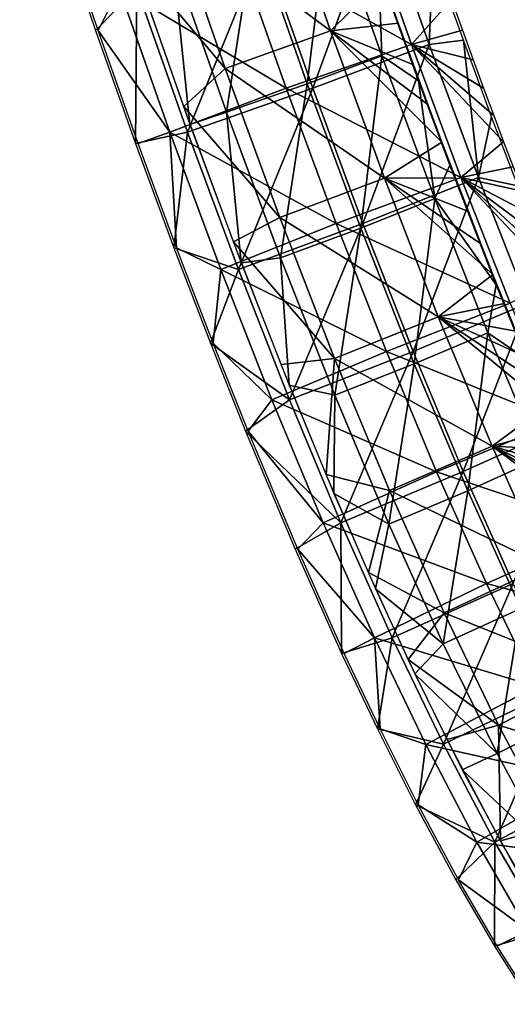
# Model space of a CAD drawing. Header units: millimetres. Extents: x -12 to 310, y -379 to 242.
# Tile 1 of 256: x 130 to 152, y -367 to -324. Entities that reach past the tile are written whole.
import ezdxf

# ---------------------------------------------------------------- set-up
doc = ezdxf.new("R2010")
doc.units = ezdxf.units.MM
doc.header["$LTSCALE"] = 65.185185
for name, color, linetype in [('15', 7, 'CONTINUOUS'), ('17', 7, 'CONTINUOUS'), ('24', 7, 'CONTINUOUS'), ('38', 7, 'CONTINUOUS')]:
    doc.layers.add(name, color=color, linetype=linetype)

msp = doc.modelspace()

# ---------------------------------------------------------------- linework, layer by layer
at = {"layer": '15', "linetype": 'CONTINUOUS'}
for points in [[(141.587, -317.704, -171.806), (143.912, -324.414, -171.985), (137.002, -319.261, -171.451), (141.587, -317.704, -171.806)], [(141.587, -317.704, -171.806), (146.175, -322.166, -167.774), (143.912, -324.414, -171.985), (141.587, -317.704, -171.806)], [(137.002, -319.261, -171.451), (139.353, -326.047, -171.632), (135.299, -321.234, -166.938), (137.002, -319.261, -171.451)], [(137.002, -319.261, -171.451), (143.912, -324.414, -171.985), (139.353, -326.047, -171.632), (137.002, -319.261, -171.451)], [(135.299, -321.234, -166.938), (139.353, -326.047, -171.632), (137.553, -327.69, -167.112), (135.299, -321.234, -166.938)], [(146.175, -322.166, -167.774), (146.851, -324.071, -167.826), (143.912, -324.414, -171.985), (146.175, -322.166, -167.774)], [(143.912, -324.414, -171.985), (146.247, -330.793, -172.164), (139.353, -326.047, -171.632), (143.912, -324.414, -171.985)], [(146.851, -324.071, -167.826), (147.503, -325.88, -167.877), (143.912, -324.414, -171.985), (146.851, -324.071, -167.826)], [(148.132, -327.599, -167.925), (148.738, -329.231, -167.972), (143.912, -324.414, -171.985), (148.132, -327.599, -167.925)], [(143.912, -324.414, -171.985), (148.738, -329.231, -167.972), (146.247, -330.793, -172.164), (143.912, -324.414, -171.985)], [(147.503, -325.88, -167.877), (148.132, -327.599, -167.925), (143.912, -324.414, -171.985), (147.503, -325.88, -167.877)], [(139.353, -326.047, -171.632), (141.719, -332.51, -171.813), (137.553, -327.69, -167.112), (139.353, -326.047, -171.632)], [(139.353, -326.047, -171.632), (146.247, -330.793, -172.164), (141.719, -332.51, -171.813), (139.353, -326.047, -171.632)], [(137.553, -327.69, -167.112), (141.719, -332.51, -171.813), (139.711, -333.563, -167.278), (137.553, -327.69, -167.112)], [(148.738, -329.231, -167.972), (149.323, -330.78, -168.016), (146.247, -330.793, -172.164), (148.738, -329.231, -167.972)], [(146.247, -330.793, -172.164), (148.584, -336.807, -172.344), (141.719, -332.51, -171.813), (146.247, -330.793, -172.164)], [(149.323, -330.78, -168.016), (149.887, -332.251, -168.06), (146.247, -330.793, -172.164), (149.323, -330.78, -168.016)], [(150.429, -333.647, -168.102), (150.952, -334.973, -168.142), (146.247, -330.793, -172.164), (150.429, -333.647, -168.102)], [(146.247, -330.793, -172.164), (150.952, -334.973, -168.142), (148.584, -336.807, -172.344), (146.247, -330.793, -172.164)], [(149.887, -332.251, -168.06), (150.429, -333.647, -168.102), (146.247, -330.793, -172.164), (149.887, -332.251, -168.06)], [(141.719, -332.51, -171.813), (144.093, -338.62, -171.996), (139.711, -333.563, -167.278), (141.719, -332.51, -171.813)], [(141.719, -332.51, -171.813), (148.584, -336.807, -172.344), (144.093, -338.62, -171.996), (141.719, -332.51, -171.813)], [(139.711, -333.563, -167.278), (144.093, -338.62, -171.996), (141.769, -338.873, -167.436), (139.711, -333.563, -167.278)], [(150.952, -334.973, -168.142), (151.456, -336.231, -168.18), (148.584, -336.807, -172.344), (150.952, -334.973, -168.142)], [(151.456, -336.231, -168.18), (151.941, -337.427, -168.218), (148.584, -336.807, -172.344), (151.456, -336.231, -168.18)], [(148.584, -336.807, -172.344), (150.914, -342.423, -172.523), (144.093, -338.62, -171.996), (148.584, -336.807, -172.344)], [(152.858, -339.642, -168.288), (153.292, -340.668, -168.322), (148.584, -336.807, -172.344), (152.858, -339.642, -168.288)], [(148.584, -336.807, -172.344), (153.292, -340.668, -168.322), (150.914, -342.423, -172.523), (148.584, -336.807, -172.344)], [(152.408, -338.562, -168.254), (152.858, -339.642, -168.288), (148.584, -336.807, -172.344), (152.408, -338.562, -168.254)], [(151.941, -337.427, -168.218), (152.408, -338.562, -168.254), (148.584, -336.807, -172.344), (151.941, -337.427, -168.218)], [(141.769, -338.873, -167.436), (144.093, -338.62, -171.996), (143.72, -343.643, -167.586), (141.769, -338.873, -167.436)], [(144.093, -338.62, -171.996), (146.468, -344.344, -172.179), (143.72, -343.643, -167.586), (144.093, -338.62, -171.996)], [(144.093, -338.62, -171.996), (150.914, -342.423, -172.523), (146.468, -344.344, -172.179), (144.093, -338.62, -171.996)], [(153.292, -340.668, -168.322), (153.71, -341.645, -168.354), (150.914, -342.423, -172.523), (153.292, -340.668, -168.322)], [(153.71, -341.645, -168.354), (154.114, -342.575, -168.385), (150.914, -342.423, -172.523), (153.71, -341.645, -168.354)], [(150.914, -342.423, -172.523), (153.226, -347.605, -172.701), (146.468, -344.344, -172.179), (150.914, -342.423, -172.523)], [(155.243, -345.113, -168.472), (155.595, -345.884, -168.499), (150.914, -342.423, -172.523), (155.243, -345.113, -168.472)], [(150.914, -342.423, -172.523), (155.595, -345.884, -168.499), (153.226, -347.605, -172.701), (150.914, -342.423, -172.523)], [(154.879, -344.306, -168.444), (155.243, -345.113, -168.472), (150.914, -342.423, -172.523), (154.879, -344.306, -168.444)], [(154.503, -343.461, -168.415), (154.879, -344.306, -168.444), (150.914, -342.423, -172.523), (154.503, -343.461, -168.415)], [(154.114, -342.575, -168.385), (154.503, -343.461, -168.415), (150.914, -342.423, -172.523), (154.114, -342.575, -168.385)], [(143.72, -343.643, -167.586), (146.468, -344.344, -172.179), (145.559, -347.899, -167.727), (143.72, -343.643, -167.586)], [(146.468, -344.344, -172.179), (148.837, -349.654, -172.361), (145.559, -347.899, -167.727), (146.468, -344.344, -172.179)], [(146.468, -344.344, -172.179), (153.226, -347.605, -172.701), (148.837, -349.654, -172.361), (146.468, -344.344, -172.179)], [(145.559, -347.899, -167.727), (148.837, -349.654, -172.361), (147.284, -351.669, -167.86), (145.559, -347.899, -167.727)], [(153.226, -347.605, -172.701), (155.509, -352.319, -172.876), (148.837, -349.654, -172.361), (153.226, -347.605, -172.701)], [(148.837, -349.654, -172.361), (151.193, -354.52, -172.542), (147.284, -351.669, -167.86), (148.837, -349.654, -172.361)], [(148.837, -349.654, -172.361), (155.509, -352.319, -172.876), (151.193, -354.52, -172.542), (148.837, -349.654, -172.361)], [(147.284, -351.669, -167.86), (151.193, -354.52, -172.542), (148.969, -355.14, -167.989), (147.284, -351.669, -167.86)], [(155.509, -352.319, -172.876), (157.751, -356.529, -173.049), (151.193, -354.52, -172.542), (155.509, -352.319, -172.876)], [(148.969, -355.14, -167.989), (151.193, -354.52, -172.542), (151.28, -359.536, -168.167), (148.969, -355.14, -167.989)], [(151.193, -354.52, -172.542), (157.751, -356.529, -173.049), (153.534, -358.913, -172.722), (151.193, -354.52, -172.542)], [(151.193, -354.52, -172.542), (153.534, -358.913, -172.722), (151.28, -359.536, -168.167), (151.193, -354.52, -172.542)], [(151.28, -359.536, -168.167), (153.534, -358.913, -172.722), (153.43, -363.231, -168.332), (151.28, -359.536, -168.167)]]:
    msp.add_3dface(points, dxfattribs=at)
at = {"layer": '17', "linetype": 'CONTINUOUS'}
for points in [[(140.981, -320.747, -159.853), (143.145, -326.897, -160.019), (146.053, -318.929, -162.747), (140.981, -320.747, -159.853)], [(146.053, -318.929, -162.747), (143.145, -326.897, -160.019), (148.188, -324.996, -162.911), (146.053, -318.929, -162.747)], [(146.053, -318.929, -162.747), (148.188, -324.996, -162.911), (148.354, -321.122, -168.69), (146.053, -318.929, -162.747)], [(131.92, -319.065, -167.432), (133.729, -324.391, -167.571), (135.525, -322.565, -161.932), (131.92, -319.065, -167.432)], [(135.525, -322.565, -161.932), (137.718, -328.798, -162.1), (140.981, -320.747, -159.853), (135.525, -322.565, -161.932)], [(140.981, -320.747, -159.853), (137.718, -328.798, -162.1), (143.145, -326.897, -160.019), (140.981, -320.747, -159.853)], [(148.354, -321.122, -168.69), (148.188, -324.996, -162.911), (149.671, -324.812, -168.791), (148.354, -321.122, -168.69)], [(133.729, -324.391, -167.571), (135.463, -329.298, -167.704), (135.525, -322.565, -161.932), (133.729, -324.391, -167.571)], [(135.525, -322.565, -161.932), (135.463, -329.298, -167.704), (137.718, -328.798, -162.1), (135.525, -322.565, -161.932)], [(148.188, -324.996, -162.911), (150.328, -330.767, -163.075), (149.671, -324.812, -168.791), (148.188, -324.996, -162.911)], [(149.671, -324.812, -168.791), (150.328, -330.767, -163.075), (150.895, -328.138, -168.886), (149.671, -324.812, -168.791)], [(143.145, -326.897, -160.019), (145.319, -332.76, -160.187), (148.188, -324.996, -162.911), (143.145, -326.897, -160.019)], [(148.188, -324.996, -162.911), (145.319, -332.76, -160.187), (150.328, -330.767, -163.075), (148.188, -324.996, -162.911)], [(137.718, -328.798, -162.1), (139.926, -334.754, -162.27), (143.145, -326.897, -160.019), (137.718, -328.798, -162.1)], [(143.145, -326.897, -160.019), (139.926, -334.754, -162.27), (145.319, -332.76, -160.187), (143.145, -326.897, -160.019)], [(150.895, -328.138, -168.886), (150.328, -330.767, -163.075), (152.032, -331.136, -168.973), (150.895, -328.138, -168.886)], [(135.463, -329.298, -167.704), (137.124, -333.813, -167.832), (137.718, -328.798, -162.1), (135.463, -329.298, -167.704)], [(137.718, -328.798, -162.1), (137.124, -333.813, -167.832), (139.926, -334.754, -162.27), (137.718, -328.798, -162.1)], [(145.319, -332.76, -160.187), (147.495, -338.312, -160.354), (150.328, -330.767, -163.075), (145.319, -332.76, -160.187)], [(150.328, -330.767, -163.075), (147.495, -338.312, -160.354), (152.464, -336.216, -163.239), (150.328, -330.767, -163.075)], [(150.328, -330.767, -163.075), (152.464, -336.216, -163.239), (152.032, -331.136, -168.973), (150.328, -330.767, -163.075)], [(139.926, -334.754, -162.27), (142.143, -340.408, -162.441), (145.319, -332.76, -160.187), (139.926, -334.754, -162.27)], [(145.319, -332.76, -160.187), (142.143, -340.408, -162.441), (147.495, -338.312, -160.354), (145.319, -332.76, -160.187)], [(137.124, -333.813, -167.832), (138.711, -337.959, -167.954), (139.926, -334.754, -162.27), (137.124, -333.813, -167.832)], [(139.926, -334.754, -162.27), (138.711, -337.959, -167.954), (142.143, -340.408, -162.441), (139.926, -334.754, -162.27)], [(147.495, -338.312, -160.354), (149.668, -343.526, -160.521), (152.464, -336.216, -163.239), (147.495, -338.312, -160.354)], [(152.464, -336.216, -163.239), (149.668, -343.526, -160.521), (154.588, -341.313, -163.403), (152.464, -336.216, -163.239)], [(138.711, -337.959, -167.954), (140.229, -341.768, -168.071), (142.143, -340.408, -162.441), (138.711, -337.959, -167.954)], [(142.143, -340.408, -162.441), (144.365, -345.74, -162.611), (147.495, -338.312, -160.354), (142.143, -340.408, -162.441)], [(147.495, -338.312, -160.354), (144.365, -345.74, -162.611), (149.668, -343.526, -160.521), (147.495, -338.312, -160.354)], [(142.143, -340.408, -162.441), (140.229, -341.768, -168.071), (144.365, -345.74, -162.611), (142.143, -340.408, -162.441)], [(149.668, -343.526, -160.521), (151.83, -348.378, -160.687), (154.588, -341.313, -163.403), (149.668, -343.526, -160.521)], [(140.229, -341.768, -168.071), (142.375, -346.887, -168.236), (144.365, -345.74, -162.611), (140.229, -341.768, -168.071)], [(144.365, -345.74, -162.611), (146.588, -350.727, -162.782), (149.668, -343.526, -160.521), (144.365, -345.74, -162.611)], [(149.668, -343.526, -160.521), (146.588, -350.727, -162.782), (151.83, -348.378, -160.687), (149.668, -343.526, -160.521)], [(142.375, -346.887, -168.236), (144.393, -351.405, -168.391), (144.365, -345.74, -162.611), (142.375, -346.887, -168.236)], [(144.365, -345.74, -162.611), (144.393, -351.405, -168.391), (146.588, -350.727, -162.782), (144.365, -345.74, -162.611)], [(146.588, -350.727, -162.782), (148.809, -355.349, -162.953), (151.83, -348.378, -160.687), (146.588, -350.727, -162.782)], [(151.83, -348.378, -160.687), (148.809, -355.349, -162.953), (153.976, -352.842, -160.852), (151.83, -348.378, -160.687)], [(144.393, -351.405, -168.391), (145.947, -354.684, -168.51), (146.588, -350.727, -162.782), (144.393, -351.405, -168.391)], [(146.588, -350.727, -162.782), (145.947, -354.684, -168.51), (148.809, -355.349, -162.953), (146.588, -350.727, -162.782)], [(148.809, -355.349, -162.953), (151.03, -359.588, -163.124), (153.976, -352.842, -160.852), (148.809, -355.349, -162.953)], [(153.976, -352.842, -160.852), (151.03, -359.588, -163.124), (156.098, -356.892, -161.015), (153.976, -352.842, -160.852)], [(145.947, -354.684, -168.51), (147.601, -357.976, -168.637), (148.809, -355.349, -162.953), (145.947, -354.684, -168.51)], [(148.809, -355.349, -162.953), (147.601, -357.976, -168.637), (151.03, -359.588, -163.124), (148.809, -355.349, -162.953)], [(151.03, -359.588, -163.124), (153.255, -363.429, -163.295), (156.098, -356.892, -161.015), (151.03, -359.588, -163.124)], [(147.601, -357.976, -168.637), (149.348, -361.219, -168.772), (151.03, -359.588, -163.124), (147.601, -357.976, -168.637)], [(149.348, -361.219, -168.772), (151.024, -364.098, -168.9), (151.03, -359.588, -163.124), (149.348, -361.219, -168.772)], [(151.03, -359.588, -163.124), (151.024, -364.098, -168.9), (153.255, -363.429, -163.295), (151.03, -359.588, -163.124)], [(151.024, -364.098, -168.9), (152.623, -366.623, -169.023), (153.255, -363.429, -163.295), (151.024, -364.098, -168.9)]]:
    msp.add_3dface(points, dxfattribs=at)
at = {"layer": '24', "linetype": 'CONTINUOUS'}
for points in [[(132.097, 3.945, -163.234), (130.444, 3.996, -166.88), (169.553, -366.548, -169.584), (132.097, 3.945, -163.234)], [(169.553, -366.548, -169.584), (130.444, 3.996, -166.88), (169.555, -366.549, -169.583), (169.553, -366.548, -169.584)], [(131.965, -2.477, -163.223), (132.097, 3.945, -163.234), (169.553, -366.548, -169.584), (131.965, -2.477, -163.223)], [(132.037, -8.771, -163.228), (131.965, -2.477, -163.223), (169.553, -366.548, -169.584), (132.037, -8.771, -163.228)], [(132.304, -14.949, -163.249), (132.037, -8.771, -163.228), (169.553, -366.548, -169.584), (132.304, -14.949, -163.249)], [(132.755, -21.02, -163.283), (132.304, -14.949, -163.249), (169.553, -366.548, -169.584), (132.755, -21.02, -163.283)], [(133.378, -26.994, -163.33), (132.755, -21.02, -163.283), (169.553, -366.548, -169.584), (133.378, -26.994, -163.33)], [(134.162, -32.882, -163.391), (133.378, -26.994, -163.33), (169.553, -366.548, -169.584), (134.162, -32.882, -163.391)], [(135.098, -38.693, -163.462), (134.162, -32.882, -163.391), (169.553, -366.548, -169.584), (135.098, -38.693, -163.462)], [(136.175, -44.437, -163.545), (135.098, -38.693, -163.462), (169.553, -366.548, -169.584), (136.175, -44.437, -163.545)], [(137.381, -50.126, -163.637), (136.175, -44.437, -163.545), (169.553, -366.548, -169.584), (137.381, -50.126, -163.637)], [(138.705, -55.768, -163.739), (137.381, -50.126, -163.637), (169.553, -366.548, -169.584), (138.705, -55.768, -163.739)], [(140.138, -61.376, -163.849), (138.705, -55.768, -163.739), (169.553, -366.548, -169.584), (140.138, -61.376, -163.849)], [(141.668, -66.96, -163.966), (140.138, -61.376, -163.849), (169.553, -366.548, -169.584), (141.668, -66.96, -163.966)], [(143.283, -72.53, -164.09), (141.668, -66.96, -163.966), (169.553, -366.548, -169.584), (143.283, -72.53, -164.09)], [(144.975, -78.097, -164.22), (143.283, -72.53, -164.09), (169.553, -366.548, -169.584), (144.975, -78.097, -164.22)], [(146.731, -83.674, -164.354), (144.975, -78.097, -164.22), (169.553, -366.548, -169.584), (146.731, -83.674, -164.354)], [(148.542, -89.27, -164.493), (146.731, -83.674, -164.354), (169.553, -366.548, -169.584), (148.542, -89.27, -164.493)], [(150.398, -94.897, -164.636), (148.542, -89.27, -164.493), (169.553, -366.548, -169.584), (150.398, -94.897, -164.636)], [(152.287, -100.565, -164.781), (150.398, -94.897, -164.636), (169.553, -366.548, -169.584), (152.287, -100.565, -164.781)], [(142.905, -326.711, -162.508), (143.857, -318.976, -164.116), (140.598, -320.136, -162.331), (142.905, -326.711, -162.508)], [(146.144, -325.494, -164.292), (143.857, -318.976, -164.116), (142.905, -326.711, -162.508), (146.144, -325.494, -164.292)], [(143.857, -318.976, -164.116), (146.144, -325.494, -164.292), (146.009, -321.792, -168.077), (143.857, -318.976, -164.116)], [(139.407, -327.937, -163.76), (140.598, -320.136, -162.331), (137.08, -321.306, -163.581), (139.407, -327.937, -163.76)], [(142.905, -326.711, -162.508), (140.598, -320.136, -162.331), (139.407, -327.937, -163.76), (142.905, -326.711, -162.508)], [(137.818, -328.466, -167.447), (137.08, -321.306, -163.581), (135.444, -321.699, -167.264), (137.818, -328.466, -167.447)], [(139.407, -327.937, -163.76), (137.08, -321.306, -163.581), (137.818, -328.466, -167.447), (139.407, -327.937, -163.76)], [(146.009, -321.792, -168.077), (146.144, -325.494, -164.292), (147.725, -326.585, -168.209), (146.009, -321.792, -168.077)], [(145.222, -332.961, -162.686), (146.144, -325.494, -164.292), (142.905, -326.711, -162.508), (145.222, -332.961, -162.686)], [(148.439, -331.681, -164.469), (146.144, -325.494, -164.292), (145.222, -332.961, -162.686), (148.439, -331.681, -164.469)], [(146.144, -325.494, -164.292), (148.439, -331.681, -164.469), (147.725, -326.585, -168.209), (146.144, -325.494, -164.292)], [(147.725, -326.585, -168.209), (148.439, -331.681, -164.469), (149.084, -330.241, -168.313), (147.725, -326.585, -168.209)], [(141.748, -334.25, -163.94), (142.905, -326.711, -162.508), (139.407, -327.937, -163.76), (141.748, -334.25, -163.94)], [(145.222, -332.961, -162.686), (142.905, -326.711, -162.508), (141.748, -334.25, -163.94), (145.222, -332.961, -162.686)], [(140.041, -334.468, -167.618), (139.407, -327.937, -163.76), (137.818, -328.466, -167.447), (140.041, -334.468, -167.618)], [(141.748, -334.25, -163.94), (139.407, -327.937, -163.76), (140.041, -334.468, -167.618), (141.748, -334.25, -163.94)], [(149.084, -330.241, -168.313), (148.439, -331.681, -164.469), (151.098, -335.426, -168.468), (149.084, -330.241, -168.313)], [(147.542, -338.855, -162.865), (148.439, -331.681, -164.469), (145.222, -332.961, -162.686), (147.542, -338.855, -162.865)], [(150.731, -337.504, -164.646), (148.439, -331.681, -164.469), (147.542, -338.855, -162.865), (150.731, -337.504, -164.646)], [(148.439, -331.681, -164.469), (150.731, -337.504, -164.646), (151.098, -335.426, -168.468), (148.439, -331.681, -164.469)], [(144.097, -340.216, -164.12), (145.222, -332.961, -162.686), (141.748, -334.25, -163.94), (144.097, -340.216, -164.12)], [(147.542, -338.855, -162.865), (145.222, -332.961, -162.686), (144.097, -340.216, -164.12), (147.542, -338.855, -162.865)], [(142.118, -339.779, -167.777), (141.748, -334.25, -163.94), (140.041, -334.468, -167.618), (142.118, -339.779, -167.777)], [(144.097, -340.216, -164.12), (141.748, -334.25, -163.94), (142.118, -339.779, -167.777), (144.097, -340.216, -164.12)], [(151.098, -335.426, -168.468), (150.731, -337.504, -164.646), (152.41, -338.651, -168.569), (151.098, -335.426, -168.468)], [(149.857, -344.364, -163.043), (150.731, -337.504, -164.646), (147.542, -338.855, -162.865), (149.857, -344.364, -163.043)], [(153.012, -342.93, -164.821), (150.731, -337.504, -164.646), (149.857, -344.364, -163.043), (153.012, -342.93, -164.821)], [(150.731, -337.504, -164.646), (153.012, -342.93, -164.821), (152.41, -338.651, -168.569), (150.731, -337.504, -164.646)], [(146.447, -345.806, -164.3), (147.542, -338.855, -162.865), (144.097, -340.216, -164.12), (146.447, -345.806, -164.3)], [(149.857, -344.364, -163.043), (147.542, -338.855, -162.865), (146.447, -345.806, -164.3), (149.857, -344.364, -163.043)], [(144.058, -344.475, -167.927), (144.097, -340.216, -164.12), (142.118, -339.779, -167.777), (144.058, -344.475, -167.927)], [(146.447, -345.806, -164.3), (144.097, -340.216, -164.12), (144.058, -344.475, -167.927), (146.447, -345.806, -164.3)], [(152.159, -349.455, -163.22), (153.012, -342.93, -164.821), (149.857, -344.364, -163.043), (152.159, -349.455, -163.22)], [(145.864, -348.61, -168.065), (146.447, -345.806, -164.3), (144.058, -344.475, -167.927), (145.864, -348.61, -168.065)], [(148.792, -350.993, -164.48), (149.857, -344.364, -163.043), (146.447, -345.806, -164.3), (148.792, -350.993, -164.48)], [(152.159, -349.455, -163.22), (149.857, -344.364, -163.043), (148.792, -350.993, -164.48), (152.159, -349.455, -163.22)], [(148.792, -350.993, -164.48), (146.447, -345.806, -164.3), (145.864, -348.61, -168.065), (148.792, -350.993, -164.48)], [(147.567, -352.295, -168.196), (148.792, -350.993, -164.48), (145.864, -348.61, -168.065), (147.567, -352.295, -168.196)], [(151.13, -355.75, -164.66), (152.159, -349.455, -163.22), (148.792, -350.993, -164.48), (151.13, -355.75, -164.66)], [(154.439, -354.098, -163.395), (152.159, -349.455, -163.22), (151.13, -355.75, -164.66), (154.439, -354.098, -163.395)], [(151.13, -355.75, -164.66), (148.792, -350.993, -164.48), (147.567, -352.295, -168.196), (151.13, -355.75, -164.66)], [(149.624, -356.454, -168.355), (151.13, -355.75, -164.66), (147.567, -352.295, -168.196), (149.624, -356.454, -168.355)], [(153.457, -360.052, -164.838), (154.439, -354.098, -163.395), (151.13, -355.75, -164.66), (153.457, -360.052, -164.838)], [(153.457, -360.052, -164.838), (151.13, -355.75, -164.66), (149.624, -356.454, -168.355), (153.457, -360.052, -164.838)], [(151.978, -360.8, -168.535), (153.457, -360.052, -164.838), (149.624, -356.454, -168.355), (151.978, -360.8, -168.535)]]:
    msp.add_3dface(points, dxfattribs=at)
at = {"layer": '38', "linetype": 'CONTINUOUS'}
for points in [[(145.281, -318.931, -172.73), (147.416, -324.997, -172.894), (139.825, -320.749, -174.808), (145.281, -318.931, -172.73)], [(145.281, -318.931, -172.73), (149.153, -323.055, -167.25), (147.416, -324.997, -172.894), (145.281, -318.931, -172.73)], [(132.035, -319.066, -165.939), (134.753, -322.567, -171.915), (133.844, -324.392, -166.078), (132.035, -319.066, -165.939)], [(139.825, -320.749, -174.808), (141.989, -326.899, -174.975), (134.753, -322.567, -171.915), (139.825, -320.749, -174.808)], [(139.825, -320.749, -174.808), (147.416, -324.997, -172.894), (141.989, -326.899, -174.975), (139.825, -320.749, -174.808)], [(134.753, -322.567, -171.915), (136.946, -328.8, -172.084), (133.844, -324.392, -166.078), (134.753, -322.567, -171.915)], [(134.753, -322.567, -171.915), (141.989, -326.899, -174.975), (136.946, -328.8, -172.084), (134.753, -322.567, -171.915)], [(149.153, -323.055, -167.25), (149.63, -324.383, -167.287), (147.416, -324.997, -172.894), (149.153, -323.055, -167.25)], [(133.844, -324.392, -166.078), (136.946, -328.8, -172.084), (135.578, -329.299, -166.212), (133.844, -324.392, -166.078)], [(149.63, -324.383, -167.287), (150.094, -325.662, -167.323), (147.416, -324.997, -172.894), (149.63, -324.383, -167.287)], [(147.416, -324.997, -172.894), (149.556, -330.769, -173.058), (141.989, -326.899, -174.975), (147.416, -324.997, -172.894)], [(150.986, -328.076, -167.391), (151.415, -329.217, -167.424), (147.416, -324.997, -172.894), (150.986, -328.076, -167.391)], [(147.416, -324.997, -172.894), (151.415, -329.217, -167.424), (149.556, -330.769, -173.058), (147.416, -324.997, -172.894)], [(150.546, -326.892, -167.357), (150.986, -328.076, -167.391), (147.416, -324.997, -172.894), (150.546, -326.892, -167.357)], [(150.094, -325.662, -167.323), (150.546, -326.892, -167.357), (147.416, -324.997, -172.894), (150.094, -325.662, -167.323)], [(141.989, -326.899, -174.975), (144.163, -332.762, -175.142), (136.946, -328.8, -172.084), (141.989, -326.899, -174.975)], [(141.989, -326.899, -174.975), (149.556, -330.769, -173.058), (144.163, -332.762, -175.142), (141.989, -326.899, -174.975)], [(135.578, -329.299, -166.212), (136.946, -328.8, -172.084), (137.239, -333.814, -166.339), (135.578, -329.299, -166.212)], [(136.946, -328.8, -172.084), (144.163, -332.762, -175.142), (139.154, -334.755, -172.253), (136.946, -328.8, -172.084)], [(136.946, -328.8, -172.084), (139.154, -334.755, -172.253), (137.239, -333.814, -166.339), (136.946, -328.8, -172.084)], [(151.415, -329.217, -167.424), (151.831, -330.314, -167.456), (149.556, -330.769, -173.058), (151.415, -329.217, -167.424)], [(151.831, -330.314, -167.456), (152.237, -331.37, -167.487), (149.556, -330.769, -173.058), (151.831, -330.314, -167.456)], [(149.556, -330.769, -173.058), (151.692, -336.217, -173.223), (144.163, -332.762, -175.142), (149.556, -330.769, -173.058)], [(153.388, -334.306, -167.576), (153.751, -335.213, -167.604), (149.556, -330.769, -173.058), (153.388, -334.306, -167.576)], [(149.556, -330.769, -173.058), (153.751, -335.213, -167.604), (151.692, -336.217, -173.223), (149.556, -330.769, -173.058)], [(153.015, -333.364, -167.547), (153.388, -334.306, -167.576), (149.556, -330.769, -173.058), (153.015, -333.364, -167.547)], [(152.631, -332.387, -167.518), (153.015, -333.364, -167.547), (149.556, -330.769, -173.058), (152.631, -332.387, -167.518)], [(152.237, -331.37, -167.487), (152.631, -332.387, -167.518), (149.556, -330.769, -173.058), (152.237, -331.37, -167.487)], [(144.163, -332.762, -175.142), (146.34, -338.314, -175.309), (139.154, -334.755, -172.253), (144.163, -332.762, -175.142)], [(144.163, -332.762, -175.142), (151.692, -336.217, -173.223), (146.34, -338.314, -175.309), (144.163, -332.762, -175.142)], [(137.239, -333.814, -166.339), (139.154, -334.755, -172.253), (138.825, -337.96, -166.461), (137.239, -333.814, -166.339)], [(139.154, -334.755, -172.253), (141.371, -340.41, -172.424), (138.825, -337.96, -166.461), (139.154, -334.755, -172.253)], [(139.154, -334.755, -172.253), (146.34, -338.314, -175.309), (141.371, -340.41, -172.424), (139.154, -334.755, -172.253)], [(151.692, -336.217, -173.223), (153.816, -341.315, -173.386), (146.34, -338.314, -175.309), (151.692, -336.217, -173.223)], [(138.825, -337.96, -166.461), (141.371, -340.41, -172.424), (140.343, -341.769, -166.578), (138.825, -337.96, -166.461)], [(146.34, -338.314, -175.309), (148.513, -343.529, -175.476), (141.371, -340.41, -172.424), (146.34, -338.314, -175.309)], [(146.34, -338.314, -175.309), (153.816, -341.315, -173.386), (148.513, -343.529, -175.476), (146.34, -338.314, -175.309)], [(141.371, -340.41, -172.424), (143.593, -345.742, -172.595), (140.343, -341.769, -166.578), (141.371, -340.41, -172.424)], [(141.371, -340.41, -172.424), (148.513, -343.529, -175.476), (143.593, -345.742, -172.595), (141.371, -340.41, -172.424)], [(153.816, -341.315, -173.386), (155.918, -346.032, -173.547), (148.513, -343.529, -175.476), (153.816, -341.315, -173.386)], [(140.343, -341.769, -166.578), (143.593, -345.742, -172.595), (142.49, -346.888, -166.743), (140.343, -341.769, -166.578)], [(148.513, -343.529, -175.476), (150.675, -348.381, -175.643), (143.593, -345.742, -172.595), (148.513, -343.529, -175.476)], [(148.513, -343.529, -175.476), (155.918, -346.032, -173.547), (150.675, -348.381, -175.643), (148.513, -343.529, -175.476)], [(143.593, -345.742, -172.595), (145.816, -350.729, -172.765), (142.49, -346.888, -166.743), (143.593, -345.742, -172.595)], [(143.593, -345.742, -172.595), (150.675, -348.381, -175.643), (145.816, -350.729, -172.765), (143.593, -345.742, -172.595)], [(155.918, -346.032, -173.547), (157.987, -350.337, -173.706), (150.675, -348.381, -175.643), (155.918, -346.032, -173.547)], [(142.49, -346.888, -166.743), (145.816, -350.729, -172.765), (144.507, -351.405, -166.898), (142.49, -346.888, -166.743)], [(150.675, -348.381, -175.643), (152.82, -352.845, -175.807), (145.816, -350.729, -172.765), (150.675, -348.381, -175.643)], [(150.675, -348.381, -175.643), (157.987, -350.337, -173.706), (152.82, -352.845, -175.807), (150.675, -348.381, -175.643)], [(144.507, -351.405, -166.898), (145.816, -350.729, -172.765), (146.061, -354.685, -167.017), (144.507, -351.405, -166.898)], [(145.816, -350.729, -172.765), (152.82, -352.845, -175.807), (148.037, -355.351, -172.936), (145.816, -350.729, -172.765)], [(145.816, -350.729, -172.765), (148.037, -355.351, -172.936), (146.061, -354.685, -167.017), (145.816, -350.729, -172.765)], [(152.82, -352.845, -175.807), (154.942, -356.895, -175.971), (148.037, -355.351, -172.936), (152.82, -352.845, -175.807)], [(146.061, -354.685, -167.017), (148.037, -355.351, -172.936), (147.716, -357.977, -167.145), (146.061, -354.685, -167.017)], [(148.037, -355.351, -172.936), (150.258, -359.59, -173.107), (147.716, -357.977, -167.145), (148.037, -355.351, -172.936)], [(148.037, -355.351, -172.936), (154.942, -356.895, -175.971), (150.258, -359.59, -173.107), (148.037, -355.351, -172.936)], [(154.942, -356.895, -175.971), (157.034, -360.507, -176.131), (150.258, -359.59, -173.107), (154.942, -356.895, -175.971)], [(147.716, -357.977, -167.145), (150.258, -359.59, -173.107), (149.462, -361.22, -167.279), (147.716, -357.977, -167.145)], [(150.258, -359.59, -173.107), (152.483, -363.431, -173.278), (149.462, -361.22, -167.279), (150.258, -359.59, -173.107)], [(150.258, -359.59, -173.107), (157.034, -360.507, -176.131), (152.483, -363.431, -173.278), (150.258, -359.59, -173.107)], [(149.462, -361.22, -167.279), (152.483, -363.431, -173.278), (151.139, -364.099, -167.408), (149.462, -361.22, -167.279)], [(151.139, -364.099, -167.408), (152.483, -363.431, -173.278), (152.738, -366.624, -167.531), (151.139, -364.099, -167.408)]]:
    msp.add_3dface(points, dxfattribs=at)

doc.saveas('drawing.dxf')
